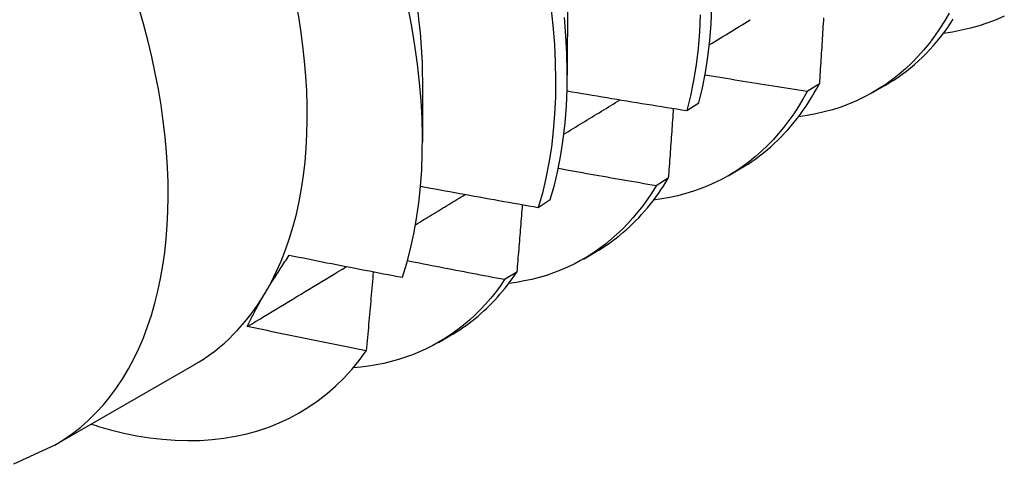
# Model space of a CAD drawing. Header units: inches. Extents: x 25 to 728, y 80 to 333.
# Tile 99 of 160: x 652.501 to 652.737, y 295.767 to 295.874. Entities that reach past the tile are written whole.
import ezdxf

# ---------------------------------------------------------------- set-up
doc = ezdxf.new("R2010")
doc.units = ezdxf.units.IN
doc.header["$MEASUREMENT"] = 0
doc.layers.add('Visible Edges(ANSI)', color=7, linetype='Continuous', lineweight=25)
doc.layers.add('Visible Tangent Edges(ANSI)', color=7, linetype='Continuous', lineweight=25)

msp = doc.modelspace()

# ---------------------------------------------------------------- linework, layer by layer
at = {"layer": 'Visible Edges(ANSI)'}
for p, q in [((652.63243, 295.87929), (652.63241, 295.86085)), ((652.59763, 295.85925), (652.59761, 295.84484)), ((652.69295, 295.85878), (652.69002, 295.85694)), ((652.70585, 295.85673), (652.70867, 295.85835)), ((652.66115, 295.85234), (652.66403, 295.85422)), ((652.67106, 295.83669), (652.67387, 295.83831)), ((652.65667, 295.83609), (652.65373, 295.83426)), ((652.62543, 295.82906), (652.62832, 295.83093)), ((652.63626, 295.81665), (652.63907, 295.81827)), ((652.62029, 295.81352), (652.61734, 295.8117)), ((652.60146, 295.79661), (652.60427, 295.79823)), ((652.54271, 295.79117), (652.50931, 295.77194))]:
    msp.add_line(p, q, dxfattribs=at)
at = {"layer": 'Visible Edges(ANSI)', "flags": 128}
for points in [[(652.59282, 295.81226), (652.59385, 295.81563), (652.59476, 295.81911), (652.59554, 295.82271), (652.59621, 295.8264), (652.59674, 295.83019), (652.59715, 295.83408), (652.59743, 295.83805), (652.59758, 295.84211), (652.59761, 295.84624), (652.59751, 295.85045), (652.59727, 295.85474), (652.59692, 295.85909), (652.59643, 295.86351), (652.59581, 295.86799), (652.59507, 295.87252), (652.5942, 295.87709)], [(652.62847, 295.87726), (652.62896, 295.87277), (652.6293, 295.86834), (652.62952, 295.864), (652.62959, 295.85973), (652.62954, 295.85554), (652.62935, 295.85145), (652.62902, 295.84745), (652.62857, 295.84355), (652.62798, 295.83976), (652.62726, 295.83608), (652.62641, 295.83251), (652.62543, 295.82906)], [(652.66403, 295.85422), (652.66488, 295.85779), (652.6656, 295.86148), (652.66619, 295.86527), (652.66664, 295.86917), (652.66696, 295.87318), (652.66715, 295.87727)], [(652.59648, 295.87602), (652.59678, 295.87355), (652.59704, 295.87111), (652.59725, 295.86869), (652.59741, 295.8663), (652.59752, 295.86393), (652.59758, 295.86159), (652.5976, 295.85928)], [(652.62832, 295.83093), (652.62929, 295.83439), (652.63013, 295.83797), (652.63084, 295.84166), (652.63142, 295.84546), (652.63187, 295.84937), (652.63218, 295.85338), (652.63236, 295.85748), (652.63241, 295.86167), (652.63232, 295.86594), (652.63209, 295.8703), (652.63174, 295.87473)], [(652.66433, 295.87534), (652.66413, 295.87125), (652.6638, 295.86726), (652.66333, 295.86336), (652.66274, 295.85958), (652.66201, 295.8559), (652.66115, 295.85234)], [(652.72414, 295.87573), (652.72302, 295.87382), (652.72184, 295.87198), (652.72061, 295.8702), (652.71933, 295.8685), (652.71799, 295.86687), (652.7166, 295.86531), (652.71515, 295.86382), (652.71366, 295.86241), (652.71211, 295.86108), (652.71052, 295.85982), (652.70888, 295.85863), (652.70719, 295.85753), (652.70545, 295.8565), (652.70367, 295.85555), (652.70184, 295.85468), (652.69998, 295.85389), (652.69807, 295.85318), (652.69612, 295.85255), (652.69413, 295.852), (652.6921, 295.85154), (652.69004, 295.85115), (652.68794, 295.85085)], [(652.73737, 295.87505), (652.73542, 295.87419), (652.73341, 295.87341), (652.73136, 295.87273), (652.72927, 295.87213), (652.72713, 295.87163), (652.72495, 295.87121), (652.72274, 295.87089)], [(652.66652, 295.86813), (652.66718, 295.86853), (652.66783, 295.86894), (652.66849, 295.86934), (652.66914, 295.86975), (652.6698, 295.87015), (652.67045, 295.87055), (652.67111, 295.87096), (652.67176, 295.87136), (652.67241, 295.87177), (652.67307, 295.87217), (652.67372, 295.87257), (652.67438, 295.87298), (652.67503, 295.87338), (652.67569, 295.87379), (652.67634, 295.87419)], [(652.69396, 295.87467), (652.69391, 295.87395), (652.69387, 295.87323), (652.69382, 295.87251), (652.69378, 295.87179), (652.69374, 295.87107), (652.69369, 295.87035), (652.69365, 295.86963), (652.6936, 295.86891), (652.69355, 295.86819), (652.69351, 295.86747), (652.69346, 295.86674), (652.69342, 295.86602), (652.69337, 295.8653), (652.69332, 295.86458), (652.69328, 295.86385), (652.69323, 295.86313), (652.69318, 295.8624), (652.69314, 295.86168), (652.69309, 295.86096), (652.69304, 295.86023), (652.693, 295.85951), (652.69295, 295.85878)], [(652.70867, 295.85835), (652.70974, 295.85899), (652.7108, 295.85966), (652.71184, 295.86035), (652.71286, 295.86108), (652.71386, 295.86184), (652.71485, 295.86263), (652.71581, 295.86345), (652.71676, 295.86429), (652.71769, 295.86517), (652.71859, 295.86607), (652.71948, 295.867), (652.72035, 295.86796), (652.7212, 295.86895), (652.72202, 295.86997), (652.72283, 295.87101), (652.72361, 295.87208), (652.72438, 295.87318), (652.72512, 295.8743)], [(652.69002, 295.85694), (652.689, 295.8571), (652.68797, 295.85726), (652.68695, 295.85741), (652.68593, 295.85757), (652.6849, 295.85773), (652.68388, 295.85789), (652.68286, 295.85805), (652.68183, 295.85821), (652.68081, 295.85837), (652.67979, 295.85854), (652.67877, 295.8587), (652.67774, 295.85886), (652.67672, 295.85902), (652.6757, 295.85919), (652.67468, 295.85935), (652.67366, 295.85952), (652.67264, 295.85968), (652.67161, 295.85985), (652.67059, 295.86001), (652.66957, 295.86018), (652.66855, 295.86035), (652.66753, 295.86052), (652.66651, 295.86069), (652.66549, 295.86085)], [(652.67387, 295.83831), (652.67484, 295.83889), (652.67581, 295.83949), (652.67676, 295.84012), (652.67769, 295.84077), (652.67861, 295.84145), (652.67951, 295.84215), (652.6804, 295.84288), (652.68127, 295.84363), (652.68212, 295.84441), (652.68296, 295.8452), (652.68379, 295.84603), (652.68459, 295.84687), (652.68539, 295.84774), (652.68616, 295.84863), (652.68692, 295.84955), (652.68766, 295.85048), (652.68838, 295.85144), (652.68909, 295.85243), (652.68977, 295.85343), (652.69044, 295.85446), (652.6911, 295.85551), (652.69173, 295.85658), (652.69235, 295.85767), (652.69295, 295.85878)], [(652.63235, 295.85707), (652.63355, 295.85686), (652.63474, 295.85666), (652.63594, 295.85646), (652.63714, 295.85625), (652.63834, 295.85605), (652.63954, 295.85585), (652.64074, 295.85565), (652.64193, 295.85545), (652.64313, 295.85525), (652.64433, 295.85505), (652.64553, 295.85485), (652.64673, 295.85466), (652.64793, 295.85446), (652.64913, 295.85426), (652.65033, 295.85407), (652.65154, 295.85387), (652.65274, 295.85368), (652.65394, 295.85349), (652.65514, 295.85329), (652.65634, 295.8531), (652.65754, 295.85291), (652.65875, 295.85272), (652.65995, 295.85253), (652.66115, 295.85234)], [(652.69002, 295.85694), (652.689, 295.8551), (652.68793, 295.85331), (652.68681, 295.85159), (652.68564, 295.84993), (652.68443, 295.84833), (652.68316, 295.84679), (652.68185, 295.84532), (652.68049, 295.84392), (652.67909, 295.84258), (652.67764, 295.8413), (652.67614, 295.8401), (652.67461, 295.83896), (652.67303, 295.83789), (652.67141, 295.83689), (652.66975, 295.83596), (652.66805, 295.8351), (652.66631, 295.83432), (652.66453, 295.8336), (652.66272, 295.83295), (652.66087, 295.83238), (652.65899, 295.83188), (652.65707, 295.83145), (652.65512, 295.8311), (652.65314, 295.83081)], [(652.63156, 295.84664), (652.63212, 295.84699), (652.63269, 295.84733), (652.63325, 295.84768), (652.63382, 295.84802), (652.63438, 295.84837), (652.63494, 295.84871), (652.63551, 295.84906), (652.63607, 295.8494), (652.63663, 295.84975), (652.6372, 295.85009), (652.63776, 295.85044), (652.63833, 295.85079), (652.63889, 295.85113), (652.63945, 295.85148), (652.64002, 295.85182), (652.64058, 295.85217), (652.64114, 295.85252), (652.64171, 295.85286), (652.64227, 295.85321), (652.64283, 295.85355), (652.6434, 295.8539), (652.64396, 295.85424), (652.64452, 295.85459), (652.64509, 295.85494)], [(652.65787, 295.85286), (652.65782, 295.85216), (652.65777, 295.85147), (652.65773, 295.85077), (652.65768, 295.85007), (652.65763, 295.84938), (652.65758, 295.84868), (652.65753, 295.84798), (652.65748, 295.84728), (652.65743, 295.84659), (652.65738, 295.84589), (652.65733, 295.84519), (652.65728, 295.84449), (652.65723, 295.84379), (652.65718, 295.84309), (652.65713, 295.84239), (652.65708, 295.84169), (652.65703, 295.84099), (652.65698, 295.84029), (652.65693, 295.83959), (652.65688, 295.83889), (652.65682, 295.83819), (652.65677, 295.83749), (652.65672, 295.83679), (652.65667, 295.83609)], [(652.65373, 295.83426), (652.65275, 295.83442), (652.65177, 295.83459), (652.65079, 295.83476), (652.64981, 295.83493), (652.64883, 295.8351), (652.64785, 295.83527), (652.64687, 295.83544), (652.64589, 295.83561), (652.64491, 295.83578), (652.64393, 295.83595), (652.64295, 295.83612), (652.64197, 295.8363), (652.64099, 295.83647), (652.64001, 295.83664), (652.63903, 295.83682), (652.63805, 295.83699), (652.63707, 295.83716), (652.63609, 295.83734), (652.63511, 295.83752), (652.63413, 295.83769), (652.63315, 295.83787), (652.63218, 295.83804), (652.6312, 295.83822), (652.63022, 295.8384)], [(652.63907, 295.81827), (652.63995, 295.81879), (652.64082, 295.81933), (652.64167, 295.81989), (652.64252, 295.82047), (652.64335, 295.82107), (652.64417, 295.82169), (652.64497, 295.82233), (652.64577, 295.82299), (652.64655, 295.82366), (652.64732, 295.82436), (652.64808, 295.82508), (652.64882, 295.82581), (652.64955, 295.82657), (652.65026, 295.82734), (652.65097, 295.82813), (652.65166, 295.82894), (652.65233, 295.82977), (652.65299, 295.83062), (652.65364, 295.83149), (652.65428, 295.83237), (652.6549, 295.83327), (652.6555, 295.83419), (652.65609, 295.83513), (652.65667, 295.83609)], [(652.59595, 295.82491), (652.59645, 295.82521), (652.59695, 295.82551), (652.59744, 295.82582), (652.59794, 295.82612), (652.59844, 295.82642), (652.59894, 295.82673), (652.59944, 295.82703), (652.59993, 295.82733), (652.60043, 295.82763), (652.60093, 295.82794), (652.60143, 295.82824), (652.60193, 295.82854), (652.60242, 295.82885), (652.60292, 295.82915), (652.60342, 295.82945), (652.60392, 295.82976), (652.60442, 295.83006), (652.60491, 295.83036), (652.60541, 295.83067), (652.60591, 295.83097), (652.60641, 295.83127), (652.60691, 295.83158), (652.6074, 295.83188), (652.6079, 295.83218)], [(652.59716, 295.83416), (652.59833, 295.83394), (652.59951, 295.83372), (652.60068, 295.8335), (652.60186, 295.83329), (652.60303, 295.83307), (652.60421, 295.83285), (652.60539, 295.83264), (652.60656, 295.83242), (652.60774, 295.83221), (652.60892, 295.83199), (652.6101, 295.83178), (652.61127, 295.83157), (652.61245, 295.83135), (652.61363, 295.83114), (652.61481, 295.83093), (652.61599, 295.83072), (652.61717, 295.83051), (652.61835, 295.8303), (652.61953, 295.83009), (652.62071, 295.82988), (652.62189, 295.82968), (652.62307, 295.82947), (652.62425, 295.82926), (652.62543, 295.82906)], [(652.65373, 295.83426), (652.65271, 295.8326), (652.65164, 295.83101), (652.65053, 295.82946), (652.64937, 295.82797), (652.64818, 295.82654), (652.64694, 295.82516), (652.64566, 295.82385), (652.64434, 295.82259), (652.64298, 295.82139), (652.64158, 295.82024), (652.64015, 295.81916), (652.63867, 295.81814), (652.63716, 295.81718), (652.63561, 295.81629), (652.63403, 295.81545), (652.63242, 295.81468), (652.63077, 295.81397), (652.62908, 295.81332), (652.62737, 295.81273), (652.62562, 295.81221), (652.62385, 295.81176), (652.62204, 295.81137), (652.6202, 295.81104), (652.61834, 295.81078)], [(652.62159, 295.82973), (652.62154, 295.82906), (652.62148, 295.82838), (652.62143, 295.82771), (652.62138, 295.82704), (652.62132, 295.82636), (652.62127, 295.82569), (652.62122, 295.82501), (652.62116, 295.82434), (652.62111, 295.82366), (652.62106, 295.82299), (652.621, 295.82231), (652.62095, 295.82164), (652.62089, 295.82096), (652.62084, 295.82029), (652.62078, 295.81961), (652.62073, 295.81894), (652.62067, 295.81826), (652.62062, 295.81758), (652.62056, 295.81691), (652.62051, 295.81623), (652.62045, 295.81555), (652.6204, 295.81487), (652.62034, 295.8142), (652.62029, 295.81352)], [(652.55989, 295.80858), (652.5601, 295.80894), (652.56032, 295.8093), (652.56053, 295.80966), (652.56075, 295.81003), (652.56098, 295.81039), (652.5612, 295.81076), (652.56143, 295.81113), (652.56166, 295.8115), (652.56189, 295.81187), (652.56212, 295.81224), (652.56236, 295.81261), (652.5626, 295.81299), (652.56284, 295.81336), (652.56308, 295.81374), (652.56332, 295.81412), (652.56357, 295.8145), (652.56382, 295.81488), (652.56407, 295.81526), (652.56432, 295.81564), (652.56458, 295.81603), (652.56484, 295.81641), (652.5651, 295.8168), (652.56536, 295.81719), (652.56562, 295.81758)], [(652.56562, 295.81758), (652.56675, 295.81735), (652.56788, 295.81712), (652.56902, 295.8169), (652.57015, 295.81667), (652.57128, 295.81644), (652.57241, 295.81622), (652.57354, 295.81599), (652.57467, 295.81577), (652.57581, 295.81555), (652.57694, 295.81532), (652.57807, 295.8151), (652.5792, 295.81488), (652.58034, 295.81466), (652.58147, 295.81444), (652.5826, 295.81422), (652.58374, 295.814), (652.58487, 295.81378), (652.58601, 295.81356), (652.58714, 295.81334), (652.58828, 295.81313), (652.58941, 295.81291), (652.59055, 295.81269), (652.59168, 295.81248), (652.59282, 295.81226)], [(652.61734, 295.8117), (652.61637, 295.81188), (652.61539, 295.81206), (652.61442, 295.81225), (652.61345, 295.81243), (652.61247, 295.81262), (652.6115, 295.8128), (652.61053, 295.81298), (652.60955, 295.81317), (652.60858, 295.81336), (652.60761, 295.81354), (652.60664, 295.81373), (652.60566, 295.81392), (652.60469, 295.8141), (652.60372, 295.81429), (652.60275, 295.81448), (652.60178, 295.81467), (652.6008, 295.81486), (652.59983, 295.81505), (652.59886, 295.81524), (652.59789, 295.81543), (652.59692, 295.81562), (652.59595, 295.81581), (652.59498, 295.81601), (652.59401, 295.8162)], [(652.55553, 295.80043), (652.55653, 295.80103), (652.55752, 295.80163), (652.55852, 295.80223), (652.55951, 295.80283), (652.56051, 295.80343), (652.5615, 295.80403), (652.56249, 295.80463), (652.56349, 295.80523), (652.56448, 295.80583), (652.56548, 295.80643), (652.56647, 295.80703), (652.56746, 295.80764), (652.56846, 295.80824), (652.56945, 295.80884), (652.57044, 295.80944), (652.57144, 295.81004), (652.57243, 295.81064), (652.57342, 295.81124), (652.57442, 295.81184), (652.57541, 295.81244), (652.5764, 295.81304), (652.57739, 295.81365), (652.57839, 295.81425), (652.57938, 295.81485)], [(652.58579, 295.8136), (652.58572, 295.81281), (652.58566, 295.81202), (652.58559, 295.81123), (652.58552, 295.81045), (652.58545, 295.80966), (652.58538, 295.80886), (652.58532, 295.80807), (652.58525, 295.80728), (652.58518, 295.80649), (652.58511, 295.8057), (652.58504, 295.80491), (652.58497, 295.80412), (652.5849, 295.80332), (652.58483, 295.80253), (652.58476, 295.80174), (652.58469, 295.80094), (652.58462, 295.80015), (652.58455, 295.79936), (652.58448, 295.79856), (652.58441, 295.79777), (652.58433, 295.79697), (652.58426, 295.79618), (652.58419, 295.79538), (652.58412, 295.79459)], [(652.60427, 295.79823), (652.60505, 295.79869), (652.60582, 295.79917), (652.60659, 295.79966), (652.60734, 295.80017), (652.60808, 295.80069), (652.60882, 295.80123), (652.60954, 295.80178), (652.61026, 295.80235), (652.61096, 295.80294), (652.61166, 295.80354), (652.61234, 295.80416), (652.61302, 295.80479), (652.61368, 295.80544), (652.61434, 295.8061), (652.61498, 295.80677), (652.61561, 295.80746), (652.61623, 295.80817), (652.61685, 295.80889), (652.61745, 295.80963), (652.61804, 295.81038), (652.61862, 295.81114), (652.61918, 295.81192), (652.61974, 295.81271), (652.62029, 295.81352)], [(652.61734, 295.8117), (652.61626, 295.81014), (652.61513, 295.80863), (652.61396, 295.80719), (652.61275, 295.80579), (652.6115, 295.80445), (652.61021, 295.80317), (652.60888, 295.80195), (652.60751, 295.80079), (652.6061, 295.79968), (652.60466, 295.79864), (652.60318, 295.79765), (652.60166, 295.79673), (652.60011, 295.79586), (652.59852, 295.79506), (652.5969, 295.79432), (652.59525, 295.79364), (652.59356, 295.79303), (652.59185, 295.79247), (652.5901, 295.79198), (652.58832, 295.79155), (652.58652, 295.79119), (652.58469, 295.79089), (652.58283, 295.79065), (652.58094, 295.79048)], [(652.55554, 295.80043), (652.55569, 295.80075), (652.55585, 295.80108), (652.556, 295.80141), (652.55617, 295.80173), (652.55633, 295.80206), (652.55649, 295.80239), (652.55666, 295.80272), (652.55683, 295.80306), (652.55701, 295.80339), (652.55718, 295.80373), (652.55736, 295.80406), (652.55754, 295.8044), (652.55772, 295.80474), (652.55791, 295.80508), (652.55809, 295.80543), (652.55828, 295.80577), (652.55847, 295.80612), (652.55867, 295.80646), (652.55887, 295.80681), (652.55906, 295.80716), (652.55927, 295.80751), (652.55947, 295.80787), (652.55968, 295.80822), (652.55989, 295.80858)], [(652.58412, 295.79459), (652.58293, 295.79482), (652.58173, 295.79506), (652.58054, 295.7953), (652.57934, 295.79553), (652.57815, 295.79577), (652.57696, 295.79601), (652.57577, 295.79625), (652.57457, 295.79649), (652.57338, 295.79673), (652.57219, 295.79698), (652.571, 295.79722), (652.56981, 295.79746), (652.56862, 295.79771), (652.56743, 295.79795), (652.56624, 295.7982), (652.56505, 295.79844), (652.56386, 295.79869), (652.56267, 295.79894), (652.56148, 295.79918), (652.56029, 295.79943), (652.5591, 295.79968), (652.55791, 295.79993), (652.55672, 295.80018), (652.55554, 295.80043)], [(652.52267, 295.7756), (652.52586, 295.77482), (652.52901, 295.77418), (652.53213, 295.77368), (652.5352, 295.77331), (652.53824, 295.77308), (652.54123, 295.77299), (652.54418, 295.77304), (652.54708, 295.77323), (652.54993, 295.77356), (652.55271, 295.77403), (652.55544, 295.77463), (652.5581, 295.77537), (652.56069, 295.77625), (652.56321, 295.77726), (652.56566, 295.77841), (652.56803, 295.77968), (652.57033, 295.7811), (652.57255, 295.78264), (652.57469, 295.78431), (652.57675, 295.78612), (652.57873, 295.78805), (652.58062, 295.79011), (652.58242, 295.79229), (652.58412, 295.79459)], [(652.50931, 295.77194), (652.49938, 295.7673)]]:
    msp.add_lwpolyline(points, dxfattribs=at)
at = {"layer": 'Visible Edges(ANSI)'}
for centre, major_axis, start_param, end_param in [((652.47739, 295.90462), (0.06533, -0.11344), 0.316681, 1.363879), ((652.47739, 295.90462), (0.06533, -0.11344), 0, 0.316681), ((652.49479, 295.91463), (0.07761, -0.13476), 5.712947, 5.756075)]:
    msp.add_ellipse(centre, major_axis=major_axis, ratio=0.578093, start_param=start_param, end_param=end_param, dxfattribs=at)
at = {"layer": 'Visible Tangent Edges(ANSI)'}
msp.add_ellipse((652.44398, 295.88538), major_axis=(0.06533, -0.11344), ratio=0.578093, start_param=0, end_param=3.141593, dxfattribs=at)

doc.saveas('drawing.dxf')
